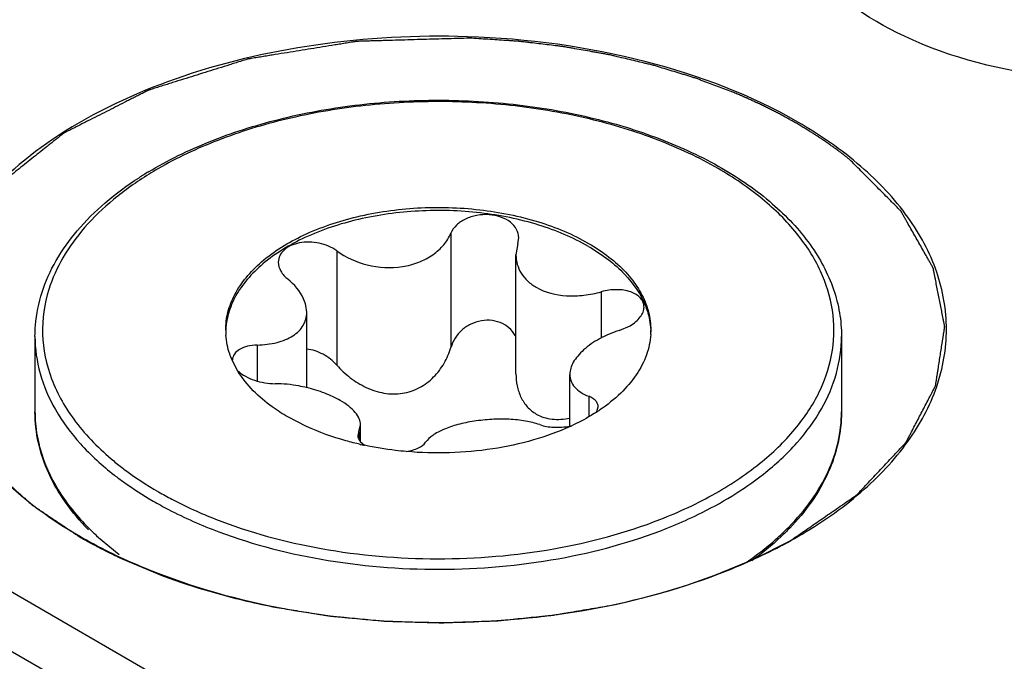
# Model space of a CAD drawing. Header units: inches. Extents: x 0 to 34, y 0 to 22.
# Tile 38 of 168: x 3.262 to 3.455, y 15.681 to 15.807. Entities that reach past the tile are written whole.
import ezdxf

# ---------------------------------------------------------------- set-up
doc = ezdxf.new("R2010")
doc.units = ezdxf.units.IN
doc.header["$LTSCALE"] = 1.87
doc.header["$MEASUREMENT"] = 0
doc.layers.get('0').update_dxf_attribs({"linetype": 'CONTINUOUS'})
doc.layers.add('02___PRT_ALL_AXES', color=7, linetype='CONTINUOUS')
doc.layers.add('COSMETIC', color=7, linetype='CONTINUOUS')

msp = doc.modelspace()

# ---------------------------------------------------------------- linework, layer by layer
at = {"color": 7, "linetype": 'CONTINUOUS'}
for p, q in [((1.6559618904, 16.6096889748), (3.2907799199, 15.6657436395)), ((3.4826774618, 15.5665046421), (1.6800854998, 16.6072986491)), ((3.3465582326, 15.7650736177), (3.3465582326, 15.742693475)), ((3.3596727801, 15.7630446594), (3.359304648, 15.7608040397)), ((3.3596727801, 15.7630446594), (3.3598568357, 15.7641668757)), ((3.3242164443, 15.7616171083), (3.3242164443, 15.7392369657)), ((3.3593046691, 15.7375629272), (3.3593046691, 15.7608040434)), ((3.3760281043, 15.7536013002), (3.3760281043, 15.7445275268)), ((3.3183247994, 15.7495787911), (3.3181740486, 15.7508824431)), ((3.3183248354, 15.734807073), (3.3183248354, 15.7495787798)), ((3.3795421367, 15.7460291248), (3.3816563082, 15.7469578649)), ((3.308629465, 15.7431740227), (3.308629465, 15.7361165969)), ((3.3048601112, 15.7380243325), (3.3037004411, 15.740238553)), ((3.3698467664, 15.7273148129), (3.3698467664, 15.7374050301)), ((3.3735556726, 15.7331292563), (3.3735556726, 15.7292167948)), ((3.3751674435, 15.7301454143), (3.3754101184, 15.7310477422)), ((3.3182509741, 15.7272303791), (3.3146462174, 15.7290831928)), ((3.3284988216, 15.7261584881), (3.3283147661, 15.7254673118)), ((3.3284988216, 15.7261584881), (3.3288669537, 15.7275447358)), ((3.3284988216, 15.7261584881), (3.3284988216, 15.7248820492)), ((3.3288669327, 15.7243017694), (3.3288669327, 15.7275447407)), ((3.3288167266, 15.7242951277), (3.3296421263, 15.723597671)), ((3.2771785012, 15.7058281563), (3.28158568, 15.7021804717))]:
    msp.add_line(p, q, dxfattribs=at)
for centre, radius, start, end in [((3.3236087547, 15.7169211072), 0.0702561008, 121.0990094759, 122.8752441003), ((3.3247886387, 15.7162012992), 0.0710376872, 120.111886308, 121.7125604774), ((3.316371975, 15.7460827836), 0.0139199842, 180.0063559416, 184.0891842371), ((3.3718282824, 15.7460805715), 0.0138913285, 356.4583386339, 0.002754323), ((3.3057902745, 15.7402444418), 0.0020084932, 178.539308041, 179.9959300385), ((3.3560144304, 15.7596576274), 0.035231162, 303.0258538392, 304.0667283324), ((3.3674187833, 15.7409827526), 0.0139069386, 280.091626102, 280.9218659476), ((3.3507826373, 15.7691215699), 0.0460558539, 294.53075976, 294.7924955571), ((3.2931709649, 15.730366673), 0.028100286, 193.9275209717, 195.5520867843), ((3.3428427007, 15.7853436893), 0.0632022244, 257.1763576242, 257.9397928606), ((3.3107716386, 15.7423555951), 0.0496261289, 224.9524798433, 227.396230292), ((3.3768474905, 15.742926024), 0.0504200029, 312.058281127, 315.328921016)]:
    msp.add_arc(centre, radius, start, end, dxfattribs=at)
for points, knots in [([(3.3497869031, 15.8035366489), (3.3398733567, 15.8038554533), (3.3204280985, 15.8028159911), (3.2931760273, 15.7964453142), (3.2701856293, 15.7857415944), (3.253217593, 15.7714376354), (3.2454717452, 15.7564211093), (3.2445526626, 15.7443792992), (3.2468410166, 15.7323318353), (3.2562016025, 15.7177617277), (3.2675004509, 15.709423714), (3.273992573, 15.7056752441)], [0, 0, 0, 0, 0.1630788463, 0.3183025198, 0.4575423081, 0.5764296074, 0.6773575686, 0.724804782, 0.7727015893, 0.876744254, 1, 1, 1, 1]), ([(3.4145300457, 15.7868198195), (3.4053030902, 15.792147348), (3.3839968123, 15.8001671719), (3.3615749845, 15.8031575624), (3.3497869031, 15.8035366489)], [0, 0, 0, 0, 0.4746169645, 1, 1, 1, 1]), ([(3.2873201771, 15.7770797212), (3.2911094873, 15.779366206), (3.2994310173, 15.7834075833), (3.3130419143, 15.7877261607), (3.327826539, 15.7904227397), (3.3432252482, 15.7913978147), (3.3586566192, 15.7906170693), (3.3735373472, 15.7881075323), (3.3873039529, 15.7839628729), (3.3957620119, 15.7800340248), (3.3996317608, 15.7777996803)], [0, 0, 0, 0, 0.1136590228, 0.2363692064, 0.365718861, 0.4986439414, 0.6317600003, 0.7616662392, 0.8852426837, 1, 1, 1, 1]), ([(3.3988935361, 15.7777265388), (3.3951374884, 15.7798952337), (3.3869231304, 15.7837197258), (3.3735450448, 15.7877829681), (3.3590590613, 15.7902813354), (3.3440098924, 15.7911188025), (3.3289612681, 15.7902643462), (3.3144779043, 15.7877481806), (3.301106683, 15.7836661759), (3.2929002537, 15.7798279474), (3.2891497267, 15.777652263)], [0, 0, 0, 0, 0.1141302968, 0.2372936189, 0.3669559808, 0.5000121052, 0.6330762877, 0.7627487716, 0.8859033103, 1, 1, 1, 1]), ([(3.4145226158, 15.7056716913), (3.4188853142, 15.7081901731), (3.4267991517, 15.7136376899), (3.4362532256, 15.7235747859), (3.4422380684, 15.734574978), (3.4443109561, 15.7462448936), (3.4422382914, 15.7579135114), (3.4362575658, 15.7689162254), (3.4268035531, 15.7788522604), (3.4188914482, 15.7843016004), (3.4145300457, 15.7868198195)], [0, 0, 0, 0, 0.1449022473, 0.2745323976, 0.3911265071, 0.500014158, 0.6089046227, 0.7254734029, 0.8551338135, 1, 1, 1, 1]), ([(3.2664829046, 15.7535283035), (3.2671745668, 15.7556708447), (3.2691070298, 15.7599367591), (3.273335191, 15.7658218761), (3.2788504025, 15.7712629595), (3.2831559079, 15.7744280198), (3.2854729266, 15.7759260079)], [0, 0, 0, 0, 0.2258689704, 0.4657487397, 0.7232003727, 1, 1, 1, 1]), ([(3.2874470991, 15.776632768), (3.2850212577, 15.7751334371), (3.2805263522, 15.7719605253), (3.2747896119, 15.7664695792), (3.2704454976, 15.7605336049), (3.2684975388, 15.7562239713), (3.2678205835, 15.7540689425)], [0, 0, 0, 0, 0.2805241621, 0.539262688, 0.7778016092, 1, 1, 1, 1]), ([(3.4075500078, 15.7203886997), (3.4100109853, 15.7224153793), (3.4143902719, 15.7266994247), (3.4191968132, 15.7341237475), (3.4216895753, 15.7420282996), (3.4216920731, 15.7501160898), (3.4192064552, 15.7580185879), (3.4144062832, 15.7654423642), (3.4075139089, 15.7721958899), (3.4019367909, 15.7759694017), (3.3988935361, 15.7777265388)], [0, 0, 0, 0, 0.1349290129, 0.2573000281, 0.3707170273, 0.4808350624, 0.5942004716, 0.7164759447, 0.8512725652, 1, 1, 1, 1]), ([(3.3996317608, 15.7777996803), (3.4031227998, 15.7757839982), (3.4094746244, 15.7714043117), (3.4170866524, 15.7633876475), (3.4211930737, 15.7557860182), (3.4228041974, 15.7495473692), (3.4230720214, 15.7464225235), (3.4230720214, 15.7448758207)], [0, 0, 0, 0, 0.2862801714, 0.5442173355, 0.778542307, 0.8901583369, 1, 1, 1, 1]), ([(3.3024519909, 15.7460812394), (3.3024519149, 15.7472665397), (3.302768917, 15.749696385), (3.3041623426, 15.7532047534), (3.3064232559, 15.756531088), (3.3106799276, 15.7608030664), (3.3179327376, 15.7652185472), (3.3283614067, 15.7687021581), (3.340064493, 15.7703465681), (3.3520933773, 15.7700136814), (3.363465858, 15.76773784), (3.370443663, 15.7648586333), (3.3735253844, 15.7630792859)], [0, 0, 0, 0, 0.0428621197, 0.087493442, 0.1353287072, 0.1872942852, 0.3045598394, 0.4382300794, 0.5825751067, 0.7297286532, 0.8713188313, 1, 1, 1, 1]), ([(3.3735253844, 15.7624765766), (3.3704640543, 15.7642441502), (3.3635365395, 15.7671093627), (3.3522439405, 15.7693898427), (3.3402906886, 15.7697519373), (3.3286413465, 15.7681592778), (3.3182295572, 15.7647443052), (3.3109551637, 15.7604011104), (3.3066447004, 15.7561878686), (3.3043283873, 15.7529012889), (3.3028633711, 15.7494293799), (3.3024868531, 15.7470147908), (3.3024566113, 15.7458346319)], [0, 0, 0, 0, 0.128374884, 0.2695899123, 0.416425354, 0.5606317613, 0.6944279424, 0.8120816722, 0.864289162, 0.9123483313, 0.9571277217, 1, 1, 1, 1]), ([(3.3598567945, 15.7641667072), (3.3598570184, 15.7647334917), (3.359533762, 15.7659393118), (3.3582109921, 15.7673750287), (3.3562970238, 15.7683449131), (3.3540162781, 15.7687818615), (3.3516293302, 15.7686487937), (3.3494112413, 15.7679563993), (3.3476130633, 15.7667747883), (3.3467982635, 15.7656554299), (3.3465582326, 15.7650736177)], [0, 0, 0, 0, 0.1011195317, 0.2120922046, 0.3385749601, 0.4778465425, 0.6218299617, 0.7609462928, 0.8877127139, 1, 1, 1, 1]), ([(3.3242164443, 15.7616171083), (3.3259782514, 15.7603157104), (3.3301922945, 15.7584409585), (3.3359214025, 15.7581188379), (3.3402521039, 15.7592532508), (3.3430376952, 15.7607095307), (3.3452203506, 15.7626555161), (3.3462198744, 15.7642534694), (3.3465582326, 15.7650736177)], [0, 0, 0, 0, 0.2581400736, 0.5284885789, 0.6590413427, 0.7818951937, 0.8954397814, 1, 1, 1, 1]), ([(3.3242164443, 15.7616171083), (3.3232066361, 15.7623630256), (3.320770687, 15.7633589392), (3.31755375, 15.7634359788), (3.3152320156, 15.7627255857), (3.3138733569, 15.761871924), (3.3129700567, 15.7607238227), (3.3127614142, 15.759812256), (3.3127614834, 15.75937782)], [0, 0, 0, 0, 0.2752062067, 0.5582457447, 0.6876479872, 0.8028736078, 0.9047661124, 1, 1, 1, 1]), ([(3.3735253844, 15.7630792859), (3.3749150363, 15.7622769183), (3.3774955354, 15.7605699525), (3.3808121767, 15.7575872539), (3.3833480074, 15.7543398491), (3.3845086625, 15.7519634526), (3.3849191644, 15.7507722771)], [0, 0, 0, 0, 0.2814447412, 0.5407255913, 0.7790187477, 1, 1, 1, 1]), ([(3.3735253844, 15.7624765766), (3.3748641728, 15.7617035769), (3.3773589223, 15.7600589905), (3.3814894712, 15.7564172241), (3.3838183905, 15.7530559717), (3.3847268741, 15.7506967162)], [0, 0, 0, 0, 0.2809140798, 0.5406071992, 1, 1, 1, 1]), ([(3.359304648, 15.7608040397), (3.3593046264, 15.7601863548), (3.3594795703, 15.7589335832), (3.3602731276, 15.757177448), (3.3615620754, 15.7556353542), (3.3626745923, 15.7548286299), (3.3632829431, 15.7544773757)], [0, 0, 0, 0, 0.2370766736, 0.4779749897, 0.7303798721, 1, 1, 1, 1]), ([(3.3127614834, 15.75937782), (3.3127615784, 15.7587808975), (3.3131702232, 15.7574820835), (3.3140755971, 15.7565146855), (3.3146159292, 15.7560738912)], [0, 0, 0, 0, 0.4612129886, 1, 1, 1, 1]), ([(3.3181740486, 15.7508824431), (3.3180678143, 15.7513487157), (3.3173643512, 15.7533646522), (3.3158885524, 15.7550357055), (3.3146159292, 15.7560738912)], [0, 0, 0, 0, 0.2255126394, 1, 1, 1, 1]), ([(3.2650995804, 15.7448758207), (3.2650995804, 15.7456023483), (3.2652159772, 15.7485291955), (3.2658067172, 15.7514336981), (3.2664829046, 15.7535283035)], [0, 0, 0, 0, 0.2481671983, 1, 1, 1, 1]), ([(3.2678205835, 15.7540689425), (3.2669346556, 15.7512486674), (3.2660576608, 15.7452439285), (3.2679789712, 15.7361379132), (3.2729402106, 15.7275935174), (3.2777681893, 15.7227499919), (3.2805170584, 15.7204749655)], [0, 0, 0, 0, 0.2327118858, 0.4669696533, 0.719106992, 1, 1, 1, 1]), ([(3.3632829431, 15.7544773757), (3.3650600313, 15.7534513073), (3.3683067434, 15.7526892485), (3.37264885, 15.7528397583), (3.3749133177, 15.7532873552), (3.3760281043, 15.7536013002)], [0, 0, 0, 0, 0.472230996, 0.7334775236, 1, 1, 1, 1]), ([(3.3843898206, 15.7506141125), (3.3843898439, 15.7509225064), (3.3842674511, 15.751560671), (3.3837194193, 15.7524088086), (3.3828653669, 15.7531013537), (3.3813219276, 15.7538189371), (3.3789521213, 15.7541501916), (3.377004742, 15.7538763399), (3.3760281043, 15.7536013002)], [0, 0, 0, 0, 0.0924648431, 0.189263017, 0.2968007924, 0.4178723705, 0.6957872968, 1, 1, 1, 1]), ([(3.308629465, 15.7431740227), (3.3099309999, 15.7432076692), (3.3118291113, 15.7434270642), (3.3141466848, 15.7441764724), (3.3156007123, 15.7449154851), (3.3167893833, 15.7458464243), (3.3176721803, 15.7469595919), (3.3182107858, 15.7482261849), (3.3183248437, 15.7491285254), (3.3183247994, 15.7495787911)], [0, 0, 0, 0, 0.3038888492, 0.4409074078, 0.5668788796, 0.6826283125, 0.7906491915, 0.8949048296, 1, 1, 1, 1]), ([(3.3816563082, 15.7469578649), (3.3820578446, 15.7471922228), (3.3827891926, 15.7476963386), (3.3836729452, 15.7485980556), (3.3842457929, 15.7495768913), (3.3843897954, 15.7502821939), (3.3843898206, 15.7506141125)], [0, 0, 0, 0, 0.2933400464, 0.5572483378, 0.7905789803, 1, 1, 1, 1]), ([(3.3847268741, 15.7506967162), (3.3848839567, 15.7502887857), (3.3854335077, 15.7486675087), (3.3857002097, 15.7469485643), (3.3857181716, 15.7456744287)], [0, 0, 0, 0, 0.2554234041, 1, 1, 1, 1]), ([(3.3849191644, 15.7507722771), (3.3850510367, 15.7503896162), (3.3855107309, 15.748866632), (3.3857195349, 15.7472668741), (3.3857196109, 15.7460812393)], [0, 0, 0, 0, 0.2544964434, 1, 1, 1, 1]), ([(3.3593522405, 15.7446326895), (3.3590927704, 15.7452091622), (3.3583497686, 15.74630347), (3.3567009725, 15.7474786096), (3.3546762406, 15.7480715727), (3.3525082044, 15.748020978), (3.350434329, 15.7473536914), (3.3486550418, 15.7461613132), (3.3473091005, 15.7445756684), (3.3467446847, 15.7433298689), (3.3465582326, 15.742693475)], [0, 0, 0, 0, 0.1152990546, 0.2355334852, 0.3622122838, 0.4934411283, 0.625276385, 0.7542968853, 0.8790524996, 1, 1, 1, 1]), ([(3.3037004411, 15.740238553), (3.303529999, 15.740631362), (3.3029243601, 15.7421895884), (3.3025760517, 15.7438500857), (3.3024874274, 15.7450901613)], [0, 0, 0, 0, 0.2561834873, 1, 1, 1, 1]), ([(3.3795421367, 15.7460291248), (3.3782057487, 15.7456027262), (3.3757313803, 15.7445659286), (3.3730357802, 15.7427473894), (3.3714037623, 15.7410868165), (3.3703073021, 15.7395577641), (3.3698467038, 15.7382338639), (3.3698468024, 15.7374050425)], [0, 0, 0, 0, 0.3083603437, 0.5860497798, 0.7083684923, 0.8178057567, 1, 1, 1, 1]), ([(3.3856930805, 15.7452224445), (3.3856089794, 15.7438635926), (3.3850126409, 15.7410739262), (3.3829516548, 15.7371497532), (3.3798109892, 15.7335183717), (3.3771909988, 15.7314475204), (3.3757494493, 15.7304726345)], [0, 0, 0, 0, 0.2221468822, 0.4581327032, 0.7160451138, 1, 1, 1, 1]), ([(3.2650996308, 15.7448758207), (3.2650996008, 15.7424359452), (3.2658123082, 15.7374148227), (3.2689295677, 15.7302211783), (3.2739550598, 15.7234745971), (3.2782693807, 15.7195554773), (3.280659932, 15.7176957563)], [0, 0, 0, 0, 0.2261024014, 0.4630433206, 0.7193272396, 1, 1, 1, 1]), ([(3.308629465, 15.7431740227), (3.3079844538, 15.7431573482), (3.3067832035, 15.7430187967), (3.3052148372, 15.7424456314), (3.3040952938, 15.7415365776), (3.3037924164, 15.7406868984), (3.3037824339, 15.7402956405)], [0, 0, 0, 0, 0.3157604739, 0.5865715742, 0.808464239, 1, 1, 1, 1]), ([(3.4077912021, 15.7179145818), (3.4101416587, 15.7197661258), (3.4143824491, 15.7236644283), (3.4193162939, 15.7303602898), (3.4223735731, 15.7374892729), (3.4230719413, 15.7424596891), (3.423071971, 15.7448758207)], [0, 0, 0, 0, 0.2803397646, 0.5365363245, 0.7736271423, 1, 1, 1, 1]), ([(3.3242164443, 15.7392369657), (3.3234632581, 15.7400866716), (3.3216520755, 15.7415253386), (3.3194425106, 15.7422615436), (3.3183199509, 15.7423828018)], [0, 0, 0, 0, 0.5014084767, 1, 1, 1, 1]), ([(3.3242164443, 15.7392369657), (3.3250136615, 15.7383375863), (3.3267945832, 15.7366738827), (3.3299103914, 15.7347466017), (3.3334037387, 15.7335878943), (3.3370679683, 15.7335080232), (3.3404857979, 15.7346623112), (3.3432863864, 15.736794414), (3.3453563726, 15.7395373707), (3.3462455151, 15.741626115), (3.3465582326, 15.742693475)], [0, 0, 0, 0, 0.1275888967, 0.2569114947, 0.3862030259, 0.5138042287, 0.6389417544, 0.7616282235, 0.8819252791, 1, 1, 1, 1]), ([(3.3146462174, 15.7290831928), (3.3135891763, 15.7296935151), (3.3098550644, 15.7320850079), (3.3065500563, 15.7352817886), (3.3048601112, 15.7380243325)], [0, 0, 0, 0, 0.2747833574, 1, 1, 1, 1]), ([(3.3049389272, 15.738038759), (3.3053574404, 15.7376502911), (3.3063755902, 15.7369552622), (3.3087572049, 15.7359465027), (3.3107823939, 15.7356115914), (3.3121434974, 15.7356018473)], [0, 0, 0, 0, 0.221393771, 0.4722618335, 1, 1, 1, 1]), ([(3.3593046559, 15.7375629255), (3.359304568, 15.7367669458), (3.3594541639, 15.7351899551), (3.3601812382, 15.7329546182), (3.3614398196, 15.7310120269), (3.3626321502, 15.7300375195), (3.3632829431, 15.7296617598)], [0, 0, 0, 0, 0.2583897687, 0.510101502, 0.756054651, 1, 1, 1, 1]), ([(3.3698468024, 15.7374050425), (3.3698468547, 15.7369649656), (3.3700160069, 15.7360576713), (3.3707968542, 15.7348498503), (3.3720155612, 15.733848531), (3.3730090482, 15.7333515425), (3.3735556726, 15.7331292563)], [0, 0, 0, 0, 0.220069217, 0.4483168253, 0.7049123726, 1, 1, 1, 1]), ([(3.3183352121, 15.7348289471), (3.3178241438, 15.7349511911), (3.3157863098, 15.7353800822), (3.3137003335, 15.7355907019), (3.3121434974, 15.7356018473)], [0, 0, 0, 0, 0.2523505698, 1, 1, 1, 1]), ([(3.3248886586, 15.7323089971), (3.3239218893, 15.7328671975), (3.3217809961, 15.7338531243), (3.3195313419, 15.7345428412), (3.3183352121, 15.7348289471)], [0, 0, 0, 0, 0.4758069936, 1, 1, 1, 1]), ([(3.3288669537, 15.7275447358), (3.3288669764, 15.7279567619), (3.3286546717, 15.7288536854), (3.3278229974, 15.7300905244), (3.3265351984, 15.7312757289), (3.3254782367, 15.7319685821), (3.3248886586, 15.7323089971)], [0, 0, 0, 0, 0.1914799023, 0.4148652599, 0.683614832, 1, 1, 1, 1]), ([(3.3754101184, 15.7310477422), (3.3754100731, 15.7312564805), (3.3753213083, 15.7316932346), (3.374931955, 15.7322761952), (3.3743250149, 15.7327699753), (3.373829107, 15.7330180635), (3.3735556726, 15.7331292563)], [0, 0, 0, 0, 0.212360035, 0.4397037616, 0.6997002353, 1, 1, 1, 1]), ([(3.2650995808, 15.7300663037), (3.265099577, 15.729525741), (3.2651663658, 15.7273523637), (3.2655037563, 15.7251882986), (3.2658967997, 15.7236030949)], [0, 0, 0, 0, 0.2486756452, 1, 1, 1, 1]), ([(3.2755565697, 15.7070093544), (3.2739233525, 15.708677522), (3.2709835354, 15.7121495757), (3.2676289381, 15.7178930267), (3.2655664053, 15.7239033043), (3.2650995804, 15.7280352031), (3.2650995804, 15.7300663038)], [0, 0, 0, 0, 0.270050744, 0.5236304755, 0.7650522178, 1, 1, 1, 1]), ([(3.3632829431, 15.7296617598), (3.3642185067, 15.7291215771), (3.3664383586, 15.7284620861), (3.3687058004, 15.7286302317), (3.369845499, 15.7288435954)], [0, 0, 0, 0, 0.4823231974, 1, 1, 1, 1]), ([(3.3752160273, 15.7301189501), (3.3748204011, 15.729861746), (3.3731665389, 15.7288324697), (3.3714351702, 15.7279294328), (3.370095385, 15.7273105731)], [0, 0, 0, 0, 0.2422782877, 1, 1, 1, 1]), ([(3.4127038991, 15.7074789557), (3.4143302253, 15.7091261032), (3.4172502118, 15.7125437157), (3.4205765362, 15.7181859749), (3.4226122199, 15.7240607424), (3.4230720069, 15.7280902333), (3.4230720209, 15.7300663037)], [0, 0, 0, 0, 0.2726889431, 0.5268998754, 0.7672083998, 1, 1, 1, 1]), ([(3.4230720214, 15.7300663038), (3.4230720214, 15.7280661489), (3.4226187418, 15.7239982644), (3.4198924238, 15.7159132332), (3.4159899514, 15.7105173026), (3.4129206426, 15.7073244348)], [0, 0, 0, 0, 0.235793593, 0.4778885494, 1, 1, 1, 1]), ([(3.3639551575, 15.7275860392), (3.3630566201, 15.7279024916), (3.3610772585, 15.7283812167), (3.3579169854, 15.7286986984), (3.3545408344, 15.7286678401), (3.351163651, 15.7283140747), (3.3480038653, 15.7276741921), (3.3452594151, 15.7267759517), (3.3430912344, 15.7256564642), (3.3419809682, 15.7246596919), (3.3416133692, 15.7241295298)], [0, 0, 0, 0, 0.1214209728, 0.2581472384, 0.4040036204, 0.5509887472, 0.6903236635, 0.8142520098, 0.9177721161, 1, 1, 1, 1]), ([(3.3288149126, 15.7237178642), (3.3278757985, 15.7239316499), (3.3242741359, 15.7248393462), (3.3207533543, 15.7260869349), (3.3182509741, 15.7272303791)], [0, 0, 0, 0, 0.2592998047, 1, 1, 1, 1]), ([(3.3699041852, 15.7272227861), (3.3675821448, 15.7261630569), (3.3626018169, 15.7243653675), (3.35191261, 15.7220687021), (3.3434475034, 15.7218218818), (3.3378255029, 15.7223156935)], [0, 0, 0, 0, 0.2338545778, 0.4829270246, 1, 1, 1, 1]), ([(3.3639551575, 15.7275860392), (3.3648285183, 15.7272784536), (3.3668201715, 15.7269726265), (3.368813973, 15.7271055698), (3.3698555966, 15.727290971)], [0, 0, 0, 0, 0.466719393, 1, 1, 1, 1]), ([(3.3283148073, 15.7254671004), (3.3283146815, 15.7252659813), (3.3284162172, 15.7248315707), (3.3286650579, 15.7244692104), (3.3288167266, 15.7242951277)], [0, 0, 0, 0, 0.4655483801, 1, 1, 1, 1]), ([(3.3378583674, 15.7223384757), (3.3386647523, 15.722476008), (3.3400282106, 15.7228376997), (3.3412763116, 15.7236434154), (3.3416133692, 15.7241295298)], [0, 0, 0, 0, 0.5803414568, 1, 1, 1, 1]), ([(3.2660995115, 15.7228325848), (3.266883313, 15.7200158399), (3.2694625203, 15.7143504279), (3.2733862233, 15.7095633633), (3.2756515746, 15.7072937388)], [0, 0, 0, 0, 0.4769227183, 1, 1, 1, 1]), ([(3.3378255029, 15.7223156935), (3.3371296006, 15.7223768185), (3.3343834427, 15.7226592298), (3.3316537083, 15.7231055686), (3.3296372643, 15.7235364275)], [0, 0, 0, 0, 0.253059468, 1, 1, 1, 1]), ([(3.2805170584, 15.7204749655), (3.2811765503, 15.7199291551), (3.2839635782, 15.717730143), (3.2869456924, 15.715782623), (3.2892780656, 15.7144359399)], [0, 0, 0, 0, 0.2411914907, 1, 1, 1, 1]), ([(3.3875056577, 15.7090091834), (3.3912568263, 15.7104738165), (3.3982691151, 15.7137358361), (3.4047094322, 15.7180494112), (3.4075500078, 15.7203886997)], [0, 0, 0, 0, 0.5225211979, 1, 1, 1, 1]), ([(3.280659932, 15.7176957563), (3.2812421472, 15.717242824), (3.283675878, 15.7154218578), (3.286240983, 15.7137785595), (3.2882341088, 15.7126277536)], [0, 0, 0, 0, 0.2427149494, 1, 1, 1, 1]), ([(3.3900038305, 15.7077683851), (3.3916778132, 15.708458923), (3.3979183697, 15.7112488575), (3.4038425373, 15.7148040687), (3.4077912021, 15.7179145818)], [0, 0, 0, 0, 0.2648373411, 1, 1, 1, 1]), ([(3.2892780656, 15.7144359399), (3.2901435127, 15.7139362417), (3.2937604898, 15.7119456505), (3.2975326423, 15.7102413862), (3.3004439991, 15.7090961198)], [0, 0, 0, 0, 0.2420979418, 1, 1, 1, 1]), ([(3.2882341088, 15.7126277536), (3.2892230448, 15.7120567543), (3.293376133, 15.7097845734), (3.2977262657, 15.7078793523), (3.3010890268, 15.7066193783)], [0, 0, 0, 0, 0.2412725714, 1, 1, 1, 1]), ([(3.3004439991, 15.7090961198), (3.3071204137, 15.7064697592), (3.3215128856, 15.702596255), (3.3439457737, 15.7006871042), (3.3663944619, 15.7025502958), (3.3808115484, 15.7063954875), (3.3875056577, 15.7090091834)], [0, 0, 0, 0, 0.2423908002, 0.4997179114, 0.7572087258, 1, 1, 1, 1]), ([(3.3010890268, 15.7066193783), (3.3080000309, 15.704029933), (3.3228251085, 15.7002697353), (3.3458187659, 15.6986242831), (3.3686709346, 15.7008423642), (3.3832675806, 15.7049896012), (3.3900038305, 15.7077683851)], [0, 0, 0, 0, 0.2440939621, 0.5020808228, 0.7589920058, 1, 1, 1, 1]), ([(3.4129206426, 15.7073244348), (3.4123737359, 15.7067555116), (3.4100537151, 15.7044591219), (3.4075155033, 15.7023870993), (3.4055101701, 15.7009376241)], [0, 0, 0, 0, 0.2418153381, 1, 1, 1, 1]), ([(3.273992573, 15.7056752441), (3.2751462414, 15.7050091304), (3.2799831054, 15.7023536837), (3.2850344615, 15.7000955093), (3.2889368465, 15.6985846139)], [0, 0, 0, 0, 0.241472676, 1, 1, 1, 1]), ([(3.3991941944, 15.6984335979), (3.4005580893, 15.6989558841), (3.4058009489, 15.7010716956), (3.4108910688, 15.7035752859), (3.4145226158, 15.7056716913)], [0, 0, 0, 0, 0.2583226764, 1, 1, 1, 1]), ([(3.4044683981, 15.7006662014), (3.4050213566, 15.7010448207), (3.407150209, 15.7025512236), (3.4091847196, 15.7041926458), (3.4106231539, 15.7054909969)], [0, 0, 0, 0, 0.2569740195, 1, 1, 1, 1]), ([(3.2889368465, 15.6985846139), (3.3063259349, 15.6918520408), (3.3440424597, 15.6859342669), (3.381765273, 15.6917594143), (3.3991941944, 15.6984335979)], [0, 0, 0, 0, 0.4997830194, 1, 1, 1, 1])]:
    msp.add_open_spline(points, degree=3, knots=knots, dxfattribs=at)
at = {"layer": '02___PRT_ALL_AXES', "color": 7, "linetype": 'CONTINUOUS'}
for p, q in [((3.2650995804, 15.7448758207), (3.2650995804, 15.7300663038)), ((3.4230720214, 15.7448758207), (3.4230720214, 15.7300663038))]:
    msp.add_line(p, q, dxfattribs=at)
msp.add_open_spline([(3.5243605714, 15.8062325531), (3.5159192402, 15.8013586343), (3.4959292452, 15.7950431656), (3.4650522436, 15.7942679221), (3.4366660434, 15.8012090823), (3.420873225, 15.8119628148), (3.4161033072, 15.8185392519)], degree=3, knots=[0, 0, 0, 0, 0.2520299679, 0.5295094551, 0.7899405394, 1, 1, 1, 1], dxfattribs=at)
at = {"layer": 'COSMETIC', "color": 7, "linetype": 'CONTINUOUS'}
for p, q in [((3.4062677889, 15.7014445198), (3.4127551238, 15.7047358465)), ((3.4127551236, 15.7047358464), (3.4133166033, 15.7050491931)), ((3.2822038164, 15.7013057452), (3.2902837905, 15.697951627)), ((3.3982445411, 15.6980851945), (3.4050950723, 15.7009082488)), ((3.4050950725, 15.7009082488), (3.405456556, 15.7010717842)), ((3.405456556, 15.7010717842), (3.4062677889, 15.7014445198)), ((3.2902837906, 15.697951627), (3.2935824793, 15.6967743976)), ((3.3927896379, 15.6961745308), (3.3982445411, 15.6980851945)), ((3.2935824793, 15.6967743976), (3.2972028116, 15.6955965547)), ((3.2972028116, 15.6955965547), (3.2997862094, 15.6948246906)), ((3.3880069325, 15.6947162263), (3.389127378, 15.6950407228)), ((3.389127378, 15.6950407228), (3.3927896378, 15.6961745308)), ((3.2997862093, 15.6948246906), (3.3009053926, 15.694507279)), ((3.3809992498, 15.6929097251), (3.3853861, 15.6939964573)), ((3.3853861, 15.6939964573), (3.3878660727, 15.6946761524)), ((3.3878660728, 15.6946761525), (3.3880069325, 15.6947162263)), ((3.3776928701, 15.6921837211), (3.3809992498, 15.6929097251))]:
    msp.add_line(p, q, dxfattribs=at)
for points, knots in [([(3.3502326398, 15.8032552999), (3.3486218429, 15.8032090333), (3.3454002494, 15.8031165), (3.3413732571, 15.8030008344), (3.3381516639, 15.8029082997), (3.3357354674, 15.8028389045), (3.3337219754, 15.8027810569), (3.3321111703, 15.8027348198), (3.3309030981, 15.8027000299), (3.3298962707, 15.8026713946), (3.3290910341, 15.8026476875), (3.3286376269, 15.8026359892), (3.3283360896, 15.802625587), (3.3281333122, 15.8026248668), (3.3278926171, 15.802578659), (3.3276008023, 15.8025337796), (3.327018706, 15.8024385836), (3.3261449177, 15.8022980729), (3.324980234, 15.8021094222), (3.3234271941, 15.8018583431), (3.3214859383, 15.801544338), (3.3191564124, 15.8011675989), (3.3168268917, 15.8007908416), (3.314497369, 15.8004140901), (3.3125561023, 15.8001001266), (3.3110030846, 15.7998489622), (3.309838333, 15.7996605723), (3.3088676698, 15.7995036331), (3.3080912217, 15.7993779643), (3.307605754, 15.7992996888), (3.3072663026, 15.7992443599), (3.3070717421, 15.7992135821), (3.306951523, 15.7991923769), (3.30685218, 15.7991799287), (3.3067644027, 15.7991509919), (3.3066087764, 15.7991032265), (3.3062989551, 15.7990056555), (3.3058556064, 15.7988673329), (3.3051466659, 15.7986454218), (3.3042603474, 15.7983682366), (3.3028423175, 15.7979246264), (3.301069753, 15.7973701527), (3.2982336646, 15.7964829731), (3.2953975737, 15.7955957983), (3.2929159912, 15.794819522), (3.2914979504, 15.7943759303), (3.2904344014, 15.7940432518), (3.2895481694, 15.793765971), (3.2888390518, 15.7935442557), (3.2883075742, 15.7933776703), (3.2878635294, 15.7932398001), (3.2875549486, 15.7931414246), (3.2873751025, 15.7930881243), (3.2872304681, 15.7930056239), (3.2870376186, 15.7929124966), (3.2867357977, 15.7927579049), (3.2863562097, 15.7925665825), (3.2859016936, 15.792336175), (3.2852953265, 15.7920292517), (3.2845374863, 15.7916454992), (3.2836280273, 15.7911850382), (3.282415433, 15.7905710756), (3.2808996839, 15.7898036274), (3.279080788, 15.7888826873), (3.2772618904, 15.7879617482), (3.2757461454, 15.7871942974), (3.274533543, 15.7865803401), (3.2736241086, 15.7861198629), (3.2728661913, 15.7857361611), (3.2722599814, 15.7854291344), (3.2718049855, 15.7851990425), (3.2714268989, 15.7850067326), (3.2711220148, 15.7848541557), (3.2709369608, 15.784755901), (3.2707763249, 15.7846839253), (3.270690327, 15.7846117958), (3.2706008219, 15.7845415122), (3.2704236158, 15.7843999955), (3.2701570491, 15.7841881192), (3.2698020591, 15.7839053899), (3.2693285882, 15.7835284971), (3.2687368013, 15.7830573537), (3.2680266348, 15.7824919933), (3.2670797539, 15.7817381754), (3.2654227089, 15.7804189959), (3.2635289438, 15.7789113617), (3.2616351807, 15.7774037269), (3.2604515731, 15.7764614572), (3.2596230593, 15.7758018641), (3.2591496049, 15.7754249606), (3.2587945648, 15.7751422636), (3.2584393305, 15.7748596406), (3.2581439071, 15.774623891), (3.2579359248, 15.7744593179), (3.2578335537, 15.7743764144), (3.2577724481, 15.7743300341), (3.2577375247, 15.7742736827), (3.2576849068, 15.7742066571), (3.2576057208, 15.774097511), (3.2574648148, 15.7739073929), (3.2572647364, 15.7736353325), (3.2569439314, 15.7732002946), (3.2565431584, 15.7726564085), (3.2560621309, 15.7720037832), (3.2554207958, 15.7711336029), (3.254619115, 15.770045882), (3.2536571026, 15.7687406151), (3.2526950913, 15.7674353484), (3.2517330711, 15.7661300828), (3.2509314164, 15.7650423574), (3.2502900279, 15.7641721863), (3.2498893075, 15.7636283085), (3.2495683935, 15.7631932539), (3.249368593, 15.7629212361), (3.2492069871, 15.7627038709), (3.2490906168, 15.762540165), (3.2489782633, 15.7624059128), (3.2489515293, 15.762289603), (3.248913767, 15.762174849), (3.2488703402, 15.7620308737), (3.2487987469, 15.761800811), (3.2487099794, 15.7615131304), (3.2486031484, 15.7611679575), (3.2484608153, 15.7607077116), (3.2482828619, 15.7601324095), (3.2480693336, 15.7594420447), (3.2478558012, 15.7587516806), (3.2475710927, 15.7578311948), (3.2472152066, 15.7566805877), (3.246645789, 15.7548396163), (3.2459340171, 15.752538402), (3.2453645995, 15.7506974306), (3.2450798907, 15.7497769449)], [0, 0, 0, 0, 0.03125, 0.0625, 0.078125, 0.09375, 0.109375, 0.1171875, 0.125, 0.1328125, 0.13671875, 0.140625, 0.1416015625, 0.142578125, 0.14453125, 0.146484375, 0.1484375, 0.15625, 0.1640625, 0.171875, 0.1875, 0.203125, 0.21875, 0.234375, 0.25, 0.2578125, 0.265625, 0.2734375, 0.27734375, 0.28125, 0.283203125, 0.2841796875, 0.28515625, 0.2856445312, 0.2861328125, 0.287109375, 0.2890625, 0.29296875, 0.296875, 0.3046875, 0.3125, 0.328125, 0.34375, 0.375, 0.390625, 0.3984375, 0.40625, 0.4140625, 0.41796875, 0.421875, 0.42578125, 0.427734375, 0.4287109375, 0.4296875, 0.431640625, 0.43359375, 0.4375, 0.44140625, 0.4453125, 0.453125, 0.4609375, 0.46875, 0.484375, 0.5, 0.515625, 0.53125, 0.5390625, 0.546875, 0.5546875, 0.55859375, 0.5625, 0.56640625, 0.568359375, 0.5703125, 0.5712890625, 0.572265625, 0.5732421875, 0.57421875, 0.578125, 0.58203125, 0.5859375, 0.59375, 0.6015625, 0.609375, 0.625, 0.65625, 0.671875, 0.6875, 0.6953125, 0.69921875, 0.703125, 0.70703125, 0.7109375, 0.712890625, 0.7138671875, 0.7143554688, 0.71484375, 0.7158203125, 0.716796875, 0.71875, 0.72265625, 0.7265625, 0.734375, 0.7421875, 0.75, 0.765625, 0.78125, 0.796875, 0.8125, 0.828125, 0.8359375, 0.84375, 0.84765625, 0.8515625, 0.853515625, 0.85546875, 0.857421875, 0.8583984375, 0.859375, 0.861328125, 0.86328125, 0.8671875, 0.87109375, 0.875, 0.8828125, 0.890625, 0.8984375, 0.90625, 0.921875, 0.9375, 0.96875, 1, 1, 1, 1]), ([(3.4019770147, 15.7926021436), (3.4010344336, 15.7929568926), (3.3996205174, 15.7934889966), (3.3977354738, 15.7941985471), (3.3965569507, 15.7946418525), (3.3956149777, 15.7949968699), (3.3950243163, 15.7952179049), (3.3946147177, 15.7953743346), (3.3943746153, 15.7954610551), (3.3941117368, 15.7955377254), (3.3937909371, 15.7956370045), (3.3932732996, 15.7957939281), (3.3926277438, 15.7959907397), (3.3915940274, 15.7963052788), (3.3903021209, 15.7966985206), (3.3887519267, 15.7971706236), (3.3875887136, 15.7975239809), (3.3868141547, 15.7977606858), (3.386490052, 15.797857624), (3.3862339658, 15.7979391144), (3.3859661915, 15.7980061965), (3.3854921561, 15.7981168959), (3.3848177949, 15.7982785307), (3.3831969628, 15.7986635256), (3.3813071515, 15.7991142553), (3.3794159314, 15.7995628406), (3.3784717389, 15.7997894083), (3.3779299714, 15.7999152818), (3.3775299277, 15.8000198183), (3.3771058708, 15.8000856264), (3.3765488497, 15.8001868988), (3.3758496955, 15.8003088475), (3.3750119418, 15.8004571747), (3.373894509, 15.8006542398), (3.3724978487, 15.800900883), (3.3711012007, 15.8011471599), (3.3699837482, 15.8013448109), (3.3692856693, 15.8014669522), (3.3687963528, 15.8015552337), (3.3685177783, 15.8016013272), (3.3682431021, 15.8016310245), (3.3678984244, 15.8016737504), (3.367072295, 15.8017716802), (3.3658326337, 15.8019205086), (3.3641800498, 15.8021178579), (3.3628027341, 15.8022825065), (3.3617011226, 15.8024143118), (3.361012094, 15.8024963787), (3.3604620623, 15.8025627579), (3.3601155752, 15.8026025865), (3.3598446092, 15.802638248), (3.3595509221, 15.8026600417), (3.3590264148, 15.8026917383), (3.3582826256, 15.8027403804), (3.3570894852, 15.8028163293), (3.355599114, 15.8029119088), (3.3532139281, 15.8030644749), (3.3514251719, 15.8031789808), (3.3502326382, 15.8032553)], [0, 0, 0, 0, 0.0625, 0.09375, 0.125, 0.140625, 0.15625, 0.1640625, 0.16796875, 0.171875, 0.1796875, 0.1875, 0.203125, 0.21875, 0.25, 0.28125, 0.3125, 0.3203125, 0.328125, 0.33203125, 0.3359375, 0.34375, 0.359375, 0.375, 0.4375, 0.46875, 0.484375, 0.4921875, 0.5, 0.5078125, 0.515625, 0.53125, 0.546875, 0.5625, 0.59375, 0.625, 0.640625, 0.65625, 0.6640625, 0.66796875, 0.671875, 0.6796875, 0.6875, 0.71875, 0.75, 0.78125, 0.796875, 0.8125, 0.8203125, 0.828125, 0.83203125, 0.8359375, 0.84375, 0.859375, 0.875, 0.90625, 0.9375, 1, 1, 1, 1]), ([(3.414239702, 15.7865872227), (3.4140228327, 15.7867094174), (3.4135893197, 15.7869537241), (3.4131006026, 15.7872289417), (3.4127762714, 15.7874118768), (3.4126389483, 15.7874889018), (3.4125341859, 15.7875486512), (3.4124107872, 15.7876152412), (3.4121861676, 15.7877349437), (3.4118699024, 15.7879043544), (3.4113607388, 15.7881759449), (3.4107293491, 15.7885178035), (3.4099520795, 15.7889158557), (3.409167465, 15.7893090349), (3.4083930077, 15.7897089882), (3.4075852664, 15.7900867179), (3.4069870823, 15.7903742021), (3.4065859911, 15.790565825), (3.406420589, 15.7906445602), (3.4062843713, 15.79071021), (3.4061623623, 15.7907660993), (3.4059554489, 15.7908593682), (3.4056563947, 15.7909949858), (3.4052990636, 15.791156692), (3.404941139, 15.7913187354), (3.4046733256, 15.7914400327), (3.4044939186, 15.7915211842), (3.4044057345, 15.7915612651), (3.4043116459, 15.7916032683), (3.404158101, 15.7916684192), (3.4039757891, 15.791746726), (3.4036787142, 15.7918737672), (3.403309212, 15.7920319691), (3.4027169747, 15.7922854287), (3.4022730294, 15.7924754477), (3.4019770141, 15.7926021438)], [0, 0, 0, 0, 0.0625, 0.125, 0.140625, 0.15625, 0.1640625, 0.171875, 0.1875, 0.21875, 0.25, 0.3125, 0.375, 0.4375, 0.5, 0.5625, 0.625, 0.640625, 0.65625, 0.6640625, 0.671875, 0.6875, 0.71875, 0.75, 0.78125, 0.8125, 0.8203125, 0.828125, 0.8359375, 0.84375, 0.859375, 0.875, 0.90625, 0.9375, 1, 1, 1, 1]), ([(3.4246571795, 15.7795069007), (3.424477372, 15.7796477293), (3.4241179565, 15.7799292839), (3.4237127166, 15.7802464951), (3.4234438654, 15.7804572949), (3.4233299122, 15.7805461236), (3.4232432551, 15.780614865), (3.4231401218, 15.7806920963), (3.4229519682, 15.7808311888), (3.4226872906, 15.7810278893), (3.4222608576, 15.7813434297), (3.4217334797, 15.7817397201), (3.4210778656, 15.7822050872), (3.4204136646, 15.7826663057), (3.4197612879, 15.7831333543), (3.4190702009, 15.7835812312), (3.4185595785, 15.7839215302), (3.4182184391, 15.7841470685), (3.4180467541, 15.7842610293), (3.4178796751, 15.7843704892), (3.4176789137, 15.784495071), (3.41742045, 15.7846581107), (3.4171133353, 15.7848507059), (3.4168060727, 15.7850438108), (3.4165479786, 15.785205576), (3.4163716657, 15.7853168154), (3.4162640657, 15.7853835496), (3.4161306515, 15.7854622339), (3.4159727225, 15.7855564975), (3.4157150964, 15.785709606), (3.4153947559, 15.7859002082), (3.4148812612, 15.7862056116), (3.4144963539, 15.7864345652), (3.4142397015, 15.7865872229)], [0, 0, 0, 0, 0.0625, 0.125, 0.140625, 0.15625, 0.1640625, 0.171875, 0.1875, 0.21875, 0.25, 0.3125, 0.375, 0.4375, 0.5, 0.5625, 0.625, 0.640625, 0.65625, 0.671875, 0.6875, 0.71875, 0.75, 0.78125, 0.8125, 0.828125, 0.8359375, 0.84375, 0.859375, 0.875, 0.90625, 0.9375, 1, 1, 1, 1]), ([(3.4133166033, 15.7050491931), (3.4142554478, 15.7056963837), (3.4161331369, 15.7069907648), (3.4184802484, 15.7086087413), (3.4203579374, 15.7099031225), (3.4217662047, 15.7108739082), (3.4229397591, 15.711682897), (3.4238786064, 15.7123300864), (3.4244653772, 15.7127345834), (3.4249348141, 15.7130581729), (3.4252868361, 15.7133008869), (3.4255803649, 15.7135030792), (3.4258147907, 15.7136649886), (3.4259622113, 15.7137658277), (3.4260780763, 15.7138473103), (3.4262015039, 15.7139258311), (3.4263016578, 15.7140451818), (3.4264344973, 15.7141834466), (3.4266071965, 15.7143695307), (3.4268245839, 15.7146015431), (3.4271715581, 15.7149730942), (3.4276055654, 15.7154374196), (3.4282998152, 15.7161804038), (3.429167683, 15.7171091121), (3.4302091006, 15.7182235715), (3.4312505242, 15.7193380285), (3.4322919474, 15.7204524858), (3.4331597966, 15.721381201), (3.4338540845, 15.7221241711), (3.434374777, 15.7226814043), (3.4348087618, 15.7231457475), (3.4351557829, 15.723517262), (3.4353730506, 15.7237493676), (3.4355243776, 15.7239120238), (3.4356120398, 15.7240046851), (3.4356640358, 15.7240632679), (3.435712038, 15.7241085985), (3.435736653, 15.724159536), (3.4357838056, 15.7242476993), (3.4358752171, 15.7244247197), (3.4360073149, 15.724677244), (3.4362178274, 15.7250814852), (3.4364812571, 15.7255867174), (3.4369025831, 15.7263951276), (3.4374292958, 15.7274056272), (3.4382720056, 15.7290224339), (3.4391147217, 15.7306392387), (3.4398521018, 15.7320539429), (3.4402734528, 15.7328623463), (3.4405894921, 15.7334686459), (3.4408527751, 15.7339739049), (3.4410635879, 15.7343780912), (3.4412211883, 15.7346812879), (3.4413541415, 15.7349337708), (3.4414440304, 15.7351108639), (3.4415003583, 15.7352115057), (3.4415069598, 15.7353177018), (3.4415322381, 15.7354485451), (3.4415631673, 15.7356589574), (3.4416050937, 15.735921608), (3.4416540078, 15.7362369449), (3.4417197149, 15.7366573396), (3.4418016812, 15.7371828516), (3.4419001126, 15.737813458), (3.4420313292, 15.7386542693), (3.4421953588, 15.7397052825), (3.4423921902, 15.7409664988), (3.4425890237, 15.7422277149), (3.4427530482, 15.7432787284), (3.4428842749, 15.7441195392), (3.4429826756, 15.7447501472), (3.4430647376, 15.7452756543), (3.4431302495, 15.745696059), (3.4431797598, 15.746011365), (3.4432198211, 15.7462741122), (3.4432545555, 15.7464843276), (3.4432701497, 15.746615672), (3.4432966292, 15.7467208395), (3.4432781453, 15.7467994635), (3.4432635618, 15.7468781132), (3.4432323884, 15.7470353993), (3.4431864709, 15.747271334), (3.4431247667, 15.7475859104), (3.4430426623, 15.7480053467), (3.4429399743, 15.7485296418), (3.4428167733, 15.749158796), (3.4426524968, 15.7499976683), (3.4423650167, 15.7514656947), (3.4420364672, 15.7531434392), (3.4417079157, 15.7548211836), (3.4415025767, 15.7558697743), (3.441358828, 15.7566037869), (3.4412767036, 15.757023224), (3.4412150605, 15.757337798), (3.4411536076, 15.7576523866), (3.4411018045, 15.7579144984), (3.441066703, 15.7580980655), (3.4410475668, 15.7581897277), (3.441039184, 15.7582423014), (3.4410051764, 15.7582929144), (3.4409714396, 15.7583568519), (3.4409125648, 15.7584587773), (3.4408118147, 15.7586373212), (3.4406666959, 15.7588922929), (3.440435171, 15.7593002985), (3.4401455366, 15.759810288), (3.4397980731, 15.7604222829), (3.4393347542, 15.7612382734), (3.4387556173, 15.7622582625), (3.4380606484, 15.7634822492), (3.4373656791, 15.7647062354), (3.4366707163, 15.7659302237), (3.436091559, 15.7669502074), (3.4356282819, 15.767766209), (3.4353386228, 15.7682761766), (3.4351071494, 15.7686842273), (3.4349618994, 15.768939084), (3.4348470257, 15.7691433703), (3.4347572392, 15.7692954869), (3.4346939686, 15.7694257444), (3.4345959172, 15.7695156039), (3.4345061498, 15.7696079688), (3.434391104, 15.7697225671), (3.4342086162, 15.7699064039), (3.4339799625, 15.7701360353), (3.4337058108, 15.7704116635), (3.4333401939, 15.7707791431), (3.4328832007, 15.771238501), (3.432151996, 15.7719734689), (3.4312379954, 15.7728921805), (3.4301411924, 15.7739946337), (3.4286787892, 15.7754645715), (3.4268507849, 15.7773019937), (3.4253883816, 15.7787719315), (3.4246571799, 15.7795069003)], [0, 0, 0, 0, 0.03125, 0.0625, 0.078125, 0.09375, 0.109375, 0.1171875, 0.125, 0.12890625, 0.1328125, 0.13671875, 0.138671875, 0.140625, 0.1416015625, 0.142578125, 0.14453125, 0.146484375, 0.1484375, 0.15234375, 0.15625, 0.1640625, 0.171875, 0.1875, 0.203125, 0.21875, 0.234375, 0.25, 0.2578125, 0.265625, 0.2734375, 0.27734375, 0.28125, 0.283203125, 0.2841796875, 0.28515625, 0.2856445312, 0.2861328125, 0.287109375, 0.2890625, 0.29296875, 0.296875, 0.3046875, 0.3125, 0.328125, 0.34375, 0.375, 0.390625, 0.3984375, 0.40625, 0.4140625, 0.41796875, 0.421875, 0.42578125, 0.427734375, 0.4287109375, 0.4296875, 0.431640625, 0.43359375, 0.4375, 0.44140625, 0.4453125, 0.453125, 0.4609375, 0.46875, 0.484375, 0.5, 0.515625, 0.53125, 0.5390625, 0.546875, 0.5546875, 0.55859375, 0.5625, 0.56640625, 0.568359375, 0.5703125, 0.5712890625, 0.572265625, 0.5732421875, 0.57421875, 0.578125, 0.58203125, 0.5859375, 0.59375, 0.6015625, 0.609375, 0.625, 0.65625, 0.671875, 0.6875, 0.6953125, 0.69921875, 0.703125, 0.70703125, 0.7109375, 0.712890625, 0.7138671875, 0.7143554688, 0.71484375, 0.7158203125, 0.716796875, 0.71875, 0.72265625, 0.7265625, 0.734375, 0.7421875, 0.75, 0.765625, 0.78125, 0.796875, 0.8125, 0.828125, 0.8359375, 0.84375, 0.84765625, 0.8515625, 0.853515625, 0.85546875, 0.857421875, 0.8583984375, 0.859375, 0.861328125, 0.86328125, 0.8671875, 0.87109375, 0.875, 0.8828125, 0.890625, 0.90625, 0.921875, 0.9375, 0.96875, 1, 1, 1, 1]), ([(3.2450798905, 15.7497769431), (3.2450889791, 15.7487779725), (3.245102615, 15.7472795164), (3.2451185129, 15.7455313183), (3.2451276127, 15.744532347), (3.2451343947, 15.743783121), (3.245140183, 15.7431587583), (3.2451445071, 15.7426592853), (3.2451479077, 15.7423470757), (3.2451490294, 15.7420973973), (3.2451533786, 15.7419411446), (3.245148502, 15.741816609), (3.2451677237, 15.7417219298), (3.2451933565, 15.7416268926), (3.2452413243, 15.7414370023), (3.2453146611, 15.7411520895), (3.2454116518, 15.7407722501), (3.2455088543, 15.7403923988), (3.2456383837, 15.7398859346), (3.2458650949, 15.7389996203), (3.2461889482, 15.7377334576), (3.2465128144, 15.736467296), (3.2467395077, 15.7355809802), (3.2468690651, 15.7350745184), (3.2469661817, 15.7346946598), (3.2470634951, 15.7343148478), (3.2471359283, 15.734029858), (3.2471850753, 15.7338400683), (3.2472081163, 15.7337448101), (3.2472371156, 15.7336509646), (3.2473041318, 15.7335325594), (3.2473781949, 15.7333822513), (3.2475021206, 15.7331430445), (3.2476551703, 15.7328435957), (3.247901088, 15.7323647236), (3.2482081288, 15.7317660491), (3.2485767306, 15.731047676), (3.2489452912, 15.730329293), (3.2493138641, 15.7296109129), (3.2496824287, 15.7288925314), (3.2500510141, 15.7281741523), (3.2503581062, 15.7275754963), (3.2506039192, 15.7270965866), (3.2507878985, 15.7267373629), (3.2509424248, 15.7264381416), (3.2510482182, 15.7262284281), (3.2511123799, 15.7261089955), (3.2511500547, 15.726018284), (3.2512276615, 15.725931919), (3.2513172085, 15.7258152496), (3.2514804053, 15.7256117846), (3.2517101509, 15.7253207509), (3.2519872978, 15.7249716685), (3.2523563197, 15.7245061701), (3.2528177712, 15.7239243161), (3.2533714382, 15.7232260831), (3.2539251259, 15.7225278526), (3.2544788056, 15.7218296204), (3.2550324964, 15.7211313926), (3.2555861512, 15.7204331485), (3.2560476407, 15.7198513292), (3.2564165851, 15.7193857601), (3.2566477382, 15.7190950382), (3.2568313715, 15.718861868), (3.2569490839, 15.7187174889), (3.2570365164, 15.7185988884), (3.2571485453, 15.7184915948), (3.257356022, 15.7183090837), (3.2576464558, 15.718045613), (3.2581144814, 15.7176255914), (3.2586983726, 15.71710004), (3.2596332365, 15.7162594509), (3.2608015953, 15.7152086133), (3.2619700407, 15.7141578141), (3.2627879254, 15.7134222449), (3.2632553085, 15.7130019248), (3.2636057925, 15.712686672), (3.2639564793, 15.7123714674), (3.2642189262, 15.7121349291), (3.2643947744, 15.7119774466), (3.2644811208, 15.7118983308), (3.264573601, 15.7118206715), (3.2647260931, 15.7117240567), (3.2649067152, 15.7116009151), (3.2652012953, 15.7114052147), (3.2655676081, 15.7111601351), (3.2661547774, 15.7107682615), (3.2668883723, 15.7102783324), (3.2677688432, 15.7096904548), (3.2689427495, 15.7089066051), (3.2709971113, 15.707534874), (3.2727579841, 15.7063591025), (3.2739319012, 15.7055752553)], [0, 0, 0, 0, 0.0625, 0.09375, 0.109375, 0.125, 0.140625, 0.1484375, 0.15625, 0.16015625, 0.1640625, 0.166015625, 0.16796875, 0.169921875, 0.171875, 0.1796875, 0.1875, 0.1953125, 0.203125, 0.21875, 0.25, 0.28125, 0.296875, 0.3046875, 0.3125, 0.3203125, 0.328125, 0.330078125, 0.33203125, 0.333984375, 0.3359375, 0.33984375, 0.34375, 0.3515625, 0.359375, 0.375, 0.390625, 0.40625, 0.421875, 0.4375, 0.453125, 0.46875, 0.4765625, 0.484375, 0.4921875, 0.49609375, 0.498046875, 0.5, 0.501953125, 0.50390625, 0.5078125, 0.515625, 0.5234375, 0.53125, 0.546875, 0.5625, 0.578125, 0.59375, 0.609375, 0.625, 0.640625, 0.6484375, 0.65625, 0.66015625, 0.6640625, 0.666015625, 0.66796875, 0.671875, 0.6796875, 0.6875, 0.703125, 0.71875, 0.75, 0.78125, 0.796875, 0.8046875, 0.8125, 0.8203125, 0.828125, 0.830078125, 0.83203125, 0.833984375, 0.8359375, 0.83984375, 0.84375, 0.8515625, 0.859375, 0.875, 0.890625, 0.90625, 0.9375, 1, 1, 1, 1]), ([(3.2739318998, 15.7055752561), (3.2742406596, 15.7054000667), (3.2747030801, 15.7051368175), (3.2753225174, 15.7047876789), (3.2757167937, 15.7045734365), (3.2760301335, 15.7044014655), (3.2762276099, 15.7042934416), (3.2763628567, 15.7042190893), (3.2764447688, 15.7041745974), (3.2765441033, 15.7041225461), (3.2766623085, 15.7040600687), (3.2768547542, 15.7039586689), (3.2770942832, 15.7038323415), (3.2773816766, 15.7036808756), (3.2776226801, 15.7035536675), (3.277811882, 15.7034542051), (3.2779636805, 15.703373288), (3.2780776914, 15.7033165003), (3.2782428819, 15.7032323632), (3.2785258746, 15.7030890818), (3.2789329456, 15.7028820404), (3.2794219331, 15.7026358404), (3.2798363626, 15.7024345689), (3.2801658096, 15.7022729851), (3.2803734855, 15.702171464), (3.280515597, 15.7021016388), (3.2806018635, 15.7020597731), (3.2807071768, 15.7020104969), (3.280832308, 15.7019514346), (3.2811379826, 15.7018075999), (3.2815942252, 15.7015927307), (3.2820006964, 15.7014013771), (3.2822038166, 15.7013057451)], [0, 0, 0, 0, 0.125, 0.1875, 0.25, 0.28125, 0.3125, 0.328125, 0.3359375, 0.34375, 0.359375, 0.375, 0.40625, 0.4375, 0.46875, 0.484375, 0.5, 0.515625, 0.53125, 0.5625, 0.625, 0.6875, 0.75, 0.78125, 0.8125, 0.828125, 0.8359375, 0.84375, 0.859375, 0.875, 0.9375, 1, 1, 1, 1]), ([(3.312441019, 15.6917891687), (3.3137335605, 15.6915822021), (3.3156724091, 15.691271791), (3.3182573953, 15.6908577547), (3.3198733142, 15.6905993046), (3.3211653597, 15.6903918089), (3.3219744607, 15.6902638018), (3.3225376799, 15.6901708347), (3.3228644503, 15.6901229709), (3.3232097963, 15.6900949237), (3.3236351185, 15.6900530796), (3.3243191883, 15.6899899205), (3.325173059, 15.6899096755), (3.32653993, 15.6897819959), (3.3282483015, 15.6896222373), (3.3302983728, 15.6894302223), (3.3318361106, 15.6892873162), (3.332860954, 15.6891902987), (3.333288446, 15.6891524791), (3.3336293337, 15.6891161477), (3.3339742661, 15.6891020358), (3.334579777, 15.6890876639), (3.3354438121, 15.6890617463), (3.3368268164, 15.6890232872), (3.3385553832, 15.68897419), (3.3402840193, 15.6889254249), (3.3416669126, 15.6888864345), (3.3427040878, 15.6888569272), (3.3435683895, 15.6888332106), (3.3441734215, 15.6888148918), (3.3445191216, 15.6888071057), (3.3447784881, 15.6887937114), (3.3450375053, 15.6888091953), (3.3453829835, 15.6888197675), (3.3459875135, 15.688842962), (3.3468511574, 15.688873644), (3.347887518, 15.6889115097), (3.3492693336, 15.6889616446), (3.3509966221, 15.6890243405), (3.3527238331, 15.6890873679), (3.3541057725, 15.6891369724), (3.3549690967, 15.689169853), (3.3555742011, 15.689189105), (3.3559187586, 15.6892059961), (3.3562587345, 15.6892450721), (3.3566852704, 15.6892863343), (3.3577076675, 15.6893916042), (3.3592418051, 15.689546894), (3.3612870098, 15.6897554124), (3.3629914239, 15.6899289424), (3.3643549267, 15.6900675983), (3.3652071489, 15.6901547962), (3.3658888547, 15.6902233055), (3.3663150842, 15.6902689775), (3.3666556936, 15.6902989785), (3.3669976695, 15.6903528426), (3.3675967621, 15.6904581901), (3.3684522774, 15.6906029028), (3.3698212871, 15.6908376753), (3.3715324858, 15.6911300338), (3.3742704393, 15.691598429), (3.3763238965, 15.6919495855), (3.3776928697, 15.692183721)], [0, 0, 0, 0, 0.0625, 0.09375, 0.125, 0.140625, 0.15625, 0.1640625, 0.16796875, 0.171875, 0.1796875, 0.1875, 0.203125, 0.21875, 0.25, 0.28125, 0.3125, 0.3203125, 0.328125, 0.33203125, 0.3359375, 0.34375, 0.359375, 0.375, 0.40625, 0.4375, 0.453125, 0.46875, 0.484375, 0.4921875, 0.49609375, 0.5, 0.50390625, 0.5078125, 0.515625, 0.53125, 0.546875, 0.5625, 0.59375, 0.625, 0.640625, 0.65625, 0.6640625, 0.66796875, 0.671875, 0.6796875, 0.6875, 0.71875, 0.75, 0.78125, 0.796875, 0.8125, 0.8203125, 0.828125, 0.83203125, 0.8359375, 0.84375, 0.859375, 0.875, 0.90625, 0.9375, 1, 1, 1, 1])]:
    msp.add_open_spline(points, degree=3, knots=knots, dxfattribs=at)
msp.add_open_spline([(3.3009053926, 15.694507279), (3.3027855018, 15.6939964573), (3.3065663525, 15.6929970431), (3.3104787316, 15.6921837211), (3.3124410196, 15.6917891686)], degree=3, dxfattribs=at)

doc.saveas('drawing.dxf')
